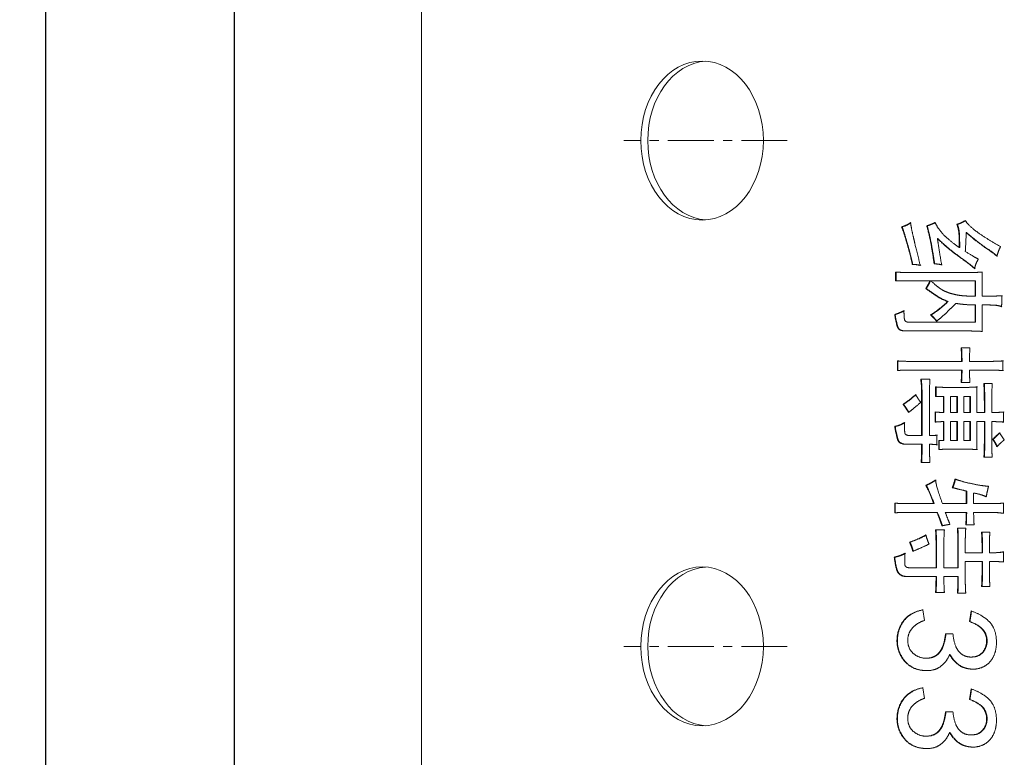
# Model space of a CAD drawing. Header units: millimetres. Extents: x 7284 to 21933, y -3393 to -31.
# Tile 4 of 57: x 8062 to 8198, y -689 to -587. Entities that reach past the tile are written whole.
import ezdxf

# ---------------------------------------------------------------- set-up
doc = ezdxf.new("R2010")
doc.units = ezdxf.units.MM
doc.header["$PDSIZE"] = -1
doc.linetypes.add('CENTER', pattern=[10.16, 6.35, -1.27, 1.27, -1.27])
doc.layers.add('1', color=7, linetype='Continuous')
doc.layers.add('60', color=7, linetype='Continuous')
doc.layers.add('dim', color=84, linetype='Continuous', lineweight=9)
doc.styles.get("Standard").update_dxf_attribs({"font": 'SimSun.ttf'})
doc.dimstyles.new('ISO-25', dxfattribs={"dimtxt": 2.5, "dimasz": 2.5, "dimexe": 1.25, "dimexo": 0.625, "dimtad": 1, "dimtxsty": 'Standard', "dimcen": 2.5, "dimadec": 0, "dimazin": 0, "dimtfac": 1, "dimtmove": 0, "dimatfit": 3, "dimfxl": 0, "dimarcsym": 0})

# ---------------------------------------------------------------- blocks, each defined once
blk = doc.blocks.new('*D43')
at = {"layer": 'Defpoints', "color": 0}
for p in [(8120.27, -502.91), (8091.69, -974.91), (8119.84, -974.91)]:
    blk.add_point(p, dxfattribs=at)
at = {"layer": 'dim', "color": 0, "linetype": 'Continuous', "lineweight": -2}
for p, q in [((8120.27, -502.91), (8091.19, -502.91)), ((8091.69, -504.91), (8091.69, -972.91)), ((8119.84, -974.91), (8091.19, -974.91))]:
    blk.add_line(p, q, dxfattribs=at)
at = {"layer": 'dim', "color": 0}
for points in [[(8091.36, -504.91), (8092.02, -504.91), (8091.69, -502.91)], [(8091.36, -972.91), (8092.02, -972.91), (8091.69, -974.91)]]:
    blk.add_solid(points, dxfattribs=at)
at = {"layer": 'dim', "color": 0, "insert": (8089.94, -738.91), "char_height": 2.5, "attachment_point": 5, "rotation": 90}
blk.add_mtext('472', dxfattribs=at)
blk = doc.blocks.new('*D44')
at = {"layer": 'Defpoints', "color": 0}
for p in [(8182.14, -483.16), (8065.58, -994.66), (8135.64, -994.66)]:
    blk.add_point(p, dxfattribs=at)
at = {"layer": 'dim', "color": 0, "linetype": 'Continuous', "lineweight": -2}
for p, q in [((8182.14, -483.16), (8065.08, -483.16)), ((8065.58, -485.16), (8065.58, -992.66)), ((8135.64, -994.66), (8065.08, -994.66))]:
    blk.add_line(p, q, dxfattribs=at)
at = {"layer": 'dim', "color": 0}
for points in [[(8065.25, -485.16), (8065.92, -485.16), (8065.58, -483.16)], [(8065.25, -992.66), (8065.92, -992.66), (8065.58, -994.66)]]:
    blk.add_solid(points, dxfattribs=at)
at = {"layer": 'dim', "color": 0, "insert": (8063.62, -738.91), "char_height": 2.5, "attachment_point": 5, "rotation": 90}
blk.add_mtext('511,5', dxfattribs=at)

msp = doc.modelspace()

# ---------------------------------------------------------------- linework, layer by layer
at = {"layer": '1', "color": 1, "linetype": 'CENTER', "lineweight": 13}
for p, q in [((8168.239, -603.909), (8145.613, -603.909)), ((8168.239, -673.909), (8145.613, -673.909))]:
    msp.add_line(p, q, dxfattribs=at)
at = {"layer": '60', "color": 7, "linetype": 'Continuous', "lineweight": 18}
for p, q in [((8117.639, -972.709), (8117.639, -505.109)), ((8183.227, -623.319), (8183.227, -622.119)), ((8183.291, -622.119), (8183.291, -623.319)), ((8186.12, -622.185), (8192.419, -622.185)), ((8195.183, -622.119), (8195.183, -625.454)), ((8187.984, -623.319), (8183.227, -623.319)), ((8194.219, -623.319), (8188.112, -623.319)), ((8194.219, -625.454), (8194.219, -623.319)), ((8194.219, -629.056), (8194.219, -626.654)), ((8194.283, -626.654), (8194.283, -629.056)), ((8195.183, -626.654), (8195.183, -630.323)), ((8185.091, -629.056), (8194.219, -629.056)), ((8192.74, -630.256), (8184.513, -630.256)), ((8192.291, -632.603), (8193.512, -632.603)), ((8183.484, -635.738), (8183.484, -634.404)), ((8183.548, -634.404), (8183.548, -635.738)), ((8185.412, -634.471), (8192.355, -634.471)), ((8193.448, -634.471), (8196.019, -634.471)), ((8198.076, -634.404), (8198.076, -635.738)), ((8192.355, -635.671), (8185.412, -635.671)), ((8196.019, -635.671), (8193.448, -635.671)), ((8186.698, -636.939), (8187.984, -636.939)), ((8193.512, -637.406), (8192.291, -637.406)), ((8195.44, -637.539), (8196.597, -637.539)), ((8188.755, -639.34), (8188.755, -638.006)), ((8188.819, -638.006), (8188.819, -639.34)), ((8190.555, -638.073), (8192.548, -638.073)), ((8194.476, -638.006), (8194.476, -641.541)), ((8186.827, -644.743), (8186.827, -639.14)), ((8186.89, -639.14), (8186.89, -644.743)), ((8187.919, -639.14), (8187.919, -644.743)), ((8189.848, -639.34), (8188.755, -639.34)), ((8189.848, -641.541), (8189.848, -639.34)), ((8189.912, -639.34), (8189.912, -641.541)), ((8191.712, -639.34), (8190.812, -639.34)), ((8190.812, -639.34), (8190.812, -641.541)), ((8191.712, -641.541), (8191.712, -639.34)), ((8193.512, -639.34), (8192.676, -639.34)), ((8192.676, -639.34), (8192.676, -641.541)), ((8193.512, -641.541), (8193.512, -639.34)), ((8195.505, -641.541), (8195.505, -640.14)), ((8195.568, -640.14), (8195.568, -641.541)), ((8196.533, -640.074), (8196.533, -641.541)), ((8188.691, -642.875), (8188.691, -641.474)), ((8188.754, -641.474), (8188.754, -642.875)), ((8190.812, -641.541), (8191.712, -641.541)), ((8192.676, -641.541), (8193.512, -641.541)), ((8194.476, -641.541), (8195.505, -641.541)), ((8198.14, -641.474), (8198.14, -642.875)), ((8189.848, -645.41), (8189.848, -642.808)), ((8189.912, -642.808), (8189.912, -645.41)), ((8191.712, -642.808), (8190.812, -642.808)), ((8190.812, -642.808), (8190.812, -645.41)), ((8191.712, -645.41), (8191.712, -642.808)), ((8192.676, -642.808), (8192.676, -645.41)), ((8193.512, -642.808), (8192.676, -642.808)), ((8193.512, -645.41), (8193.512, -642.808)), ((8195.505, -642.808), (8194.476, -642.808)), ((8194.476, -642.808), (8194.476, -646.677)), ((8195.505, -645.543), (8195.505, -642.808)), ((8195.568, -642.808), (8195.568, -645.543)), ((8196.533, -642.808), (8196.533, -645.477)), ((8197.626, -644.343), (8198.269, -645.343)), ((8185.284, -644.743), (8186.827, -644.743)), ((8188.948, -644.676), (8188.948, -646.01)), ((8189.205, -646.677), (8189.205, -645.41)), ((8189.205, -645.41), (8189.848, -645.41)), ((8189.269, -645.41), (8189.269, -646.677)), ((8190.812, -645.41), (8191.712, -645.41)), ((8192.676, -645.41), (8193.512, -645.41)), ((8186.827, -645.943), (8184.705, -645.943)), ((8186.827, -646.41), (8186.827, -645.943)), ((8186.89, -645.943), (8186.89, -646.41)), ((8187.919, -645.943), (8187.919, -646.41)), ((8192.612, -646.61), (8191.198, -646.61)), ((8187.984, -648.478), (8186.762, -648.478)), ((8196.597, -647.744), (8195.44, -647.744)), ((8192.998, -654.16), (8192.998, -652.426)), ((8193.061, -652.426), (8193.061, -654.16)), ((8194.026, -652.692), (8194.026, -654.16)), ((8183.098, -655.427), (8183.098, -654.093)), ((8183.162, -654.093), (8183.162, -655.427)), ((8185.348, -654.16), (8188.498, -654.16)), ((8188.948, -655.361), (8185.348, -655.361)), ((8189.719, -654.16), (8192.998, -654.16)), ((8192.998, -655.361), (8190.105, -655.361)), ((8194.026, -654.16), (8196.147, -654.16)), ((8196.147, -655.361), (8194.026, -655.361)), ((8198.14, -654.093), (8198.14, -655.494)), ((8188.755, -657.762), (8189.976, -657.762)), ((8191.776, -657.562), (8192.933, -657.562)), ((8194.09, -657.095), (8192.933, -657.095)), ((8195.119, -658.095), (8196.276, -658.095)), ((8188.819, -663.031), (8188.819, -659.763)), ((8188.883, -659.763), (8188.883, -663.031)), ((8189.912, -659.763), (8189.912, -663.031)), ((8191.841, -663.031), (8191.841, -659.696)), ((8191.904, -659.696), (8191.904, -663.031)), ((8192.869, -659.63), (8192.869, -660.964)), ((8195.183, -660.964), (8195.183, -659.963)), ((8195.247, -659.963), (8195.247, -660.964)), ((8196.212, -659.963), (8196.212, -660.964)), ((8192.869, -660.964), (8195.183, -660.964)), ((8195.183, -662.164), (8192.869, -662.164)), ((8192.869, -662.164), (8192.869, -664.699)), ((8195.183, -663.698), (8195.183, -662.164)), ((8195.247, -662.164), (8195.247, -663.698)), ((8196.212, -662.164), (8196.212, -663.698)), ((8198.14, -660.83), (8198.14, -662.231)), ((8185.155, -663.031), (8188.819, -663.031)), ((8189.912, -663.031), (8191.841, -663.031)), ((8188.819, -664.232), (8184.577, -664.232)), ((8191.841, -664.232), (8189.912, -664.232)), ((8191.841, -664.832), (8191.841, -664.232)), ((8191.904, -664.232), (8191.904, -664.832)), ((8196.276, -665.633), (8195.119, -665.633)), ((8189.976, -666.433), (8188.755, -666.433)), ((8192.933, -666.567), (8191.776, -666.567)), ((8186.997, -668.847), (8187.233, -670.316)), ((8193.448, -670.479), (8193.684, -669.01)), ((8190.144, -672.194), (8191.166, -672.194)), ((8187.432, -675.55), (8187.496, -675.55)), ((8193.667, -675.386), (8193.731, -675.386)), ((8186.997, -679.631), (8187.233, -681.1)), ((8193.448, -681.263), (8193.684, -679.794)), ((8190.144, -682.978), (8191.166, -682.978)), ((8187.432, -686.334), (8187.496, -686.334)), ((8193.667, -686.17), (8193.731, -686.17))]:
    msp.add_line(p, q, dxfattribs=at)
at = {"layer": '60', "color": 7, "linetype": 'Continuous', "lineweight": 13}
msp.add_line((8117.639, -505.109), (8117.639, -972.709), dxfattribs=at)
at = {"layer": '60', "color": 7, "linetype": 'Continuous', "lineweight": 18}
for centre in [(8156.449, -603.909), (8156.449, -673.909)]:
    msp.add_ellipse(centre, major_axis=(0, -11), ratio=0.7709568, dxfattribs=at)
for centre, start_param, end_param in [((8157.404, -603.909), 3.197945, 4.712389), ((8157.404, -603.909), 4.712389, 6.2268329), ((8157.404, -673.909), 3.197945, 4.712389), ((8157.404, -673.909), 4.712389, 6.2268329)]:
    msp.add_ellipse(centre, major_axis=(0, -11), ratio=0.7709568, start_param=start_param, end_param=end_param, dxfattribs=at)
for points, degree in [([(8184.063, -615.849), (8184.834, -615.649), (8185.284, -615.248)], 2), ([(8184.063, -615.849), (8184.126, -615.849)], 1), ([(8184.77, -618.05), (8184.32, -616.516), (8184.063, -615.849)], 2), ([(8185.348, -615.248), (8184.898, -615.649), (8184.126, -615.849)], 2), ([(8184.126, -615.849), (8184.383, -616.516), (8184.833, -618.05)], 2), ([(8185.284, -615.248), (8185.412, -616.115), (8185.702, -617.349)], 2), ([(8187.534, -615.715), (8188.177, -615.515), (8188.691, -615.248)], 2), ([(8187.534, -615.715), (8187.597, -615.715)], 1), ([(8188.177, -618.55), (8187.919, -617.049), (8187.534, -615.715)], 2), ([(8188.754, -615.248), (8188.24, -615.515), (8187.597, -615.715)], 2), ([(8187.597, -615.715), (8187.983, -617.049), (8188.24, -618.55)], 2), ([(8188.691, -615.248), (8189.076, -616.115), (8189.88, -616.949)], 2), ([(8191.712, -615.515), (8192.291, -615.315), (8192.869, -614.982)], 2), ([(8191.712, -615.515), (8191.776, -615.515)], 1), ([(8192.001, -616.983), (8191.969, -616.182), (8191.712, -615.515)], 2), ([(8192.933, -614.982), (8192.354, -615.315), (8191.776, -615.515)], 2), ([(8191.776, -615.515), (8192.033, -616.182), (8192.065, -616.983)], 2), ([(8192.869, -614.982), (8193.383, -615.782), (8194.765, -616.749)], 2), ([(8189.88, -616.949), (8190.683, -617.783), (8192.033, -618.717)], 2), ([(8192.033, -618.717), (8192.033, -617.783), (8192.001, -616.983)], 2), ([(8192.065, -616.983), (8192.097, -617.783), (8192.097, -618.717)], 2), ([(8192.998, -616.649), (8192.933, -618.45), (8192.869, -619.25)], 2), ([(8192.998, -616.649), (8193.061, -616.649)], 1), ([(8195.665, -618.75), (8194.347, -617.85), (8192.998, -616.649)], 2), ([(8193.061, -616.649), (8194.411, -617.85), (8195.729, -618.75)], 2), ([(8194.765, -616.749), (8196.147, -617.716), (8197.754, -618.583)], 2), ([(8185.541, -621.051), (8185.22, -619.584), (8184.77, -618.05)], 2), ([(8184.833, -618.05), (8185.283, -619.584), (8185.605, -621.051)], 2), ([(8185.702, -617.349), (8185.991, -618.583), (8186.634, -621.185)], 2), ([(8188.562, -620.985), (8188.434, -620.051), (8188.177, -618.55)], 2), ([(8188.24, -618.55), (8188.497, -620.051), (8188.626, -620.985)], 2), ([(8189.012, -617.449), (8189.076, -617.449)], 1), ([(8189.012, -617.449), (8189.205, -618.784), (8189.591, -621.118)], 2), ([(8191.969, -619.951), (8190.234, -618.717), (8189.012, -617.449)], 2), ([(8189.076, -617.449), (8190.297, -618.717), (8192.033, -619.951)], 2), ([(8197.754, -618.583), (8197.433, -619.184), (8197.24, -619.917)], 2), ([(8192.033, -618.717), (8192.097, -618.717)], 1), ([(8192.869, -619.25), (8194.026, -619.984), (8194.669, -620.318)], 2), ([(8197.24, -619.917), (8196.983, -619.651), (8195.665, -618.75)], 2), ([(8195.729, -618.75), (8197.047, -619.651), (8197.304, -619.917)], 2), ([(8185.541, -621.051), (8185.605, -621.051)], 1), ([(8186.634, -621.185), (8186.055, -621.051), (8185.541, -621.051)], 2), ([(8185.605, -621.051), (8186.119, -621.051), (8186.698, -621.185)], 2), ([(8188.562, -620.985), (8188.626, -620.985)], 1), ([(8189.591, -621.118), (8189.141, -620.985), (8188.562, -620.985)], 2), ([(8188.626, -620.985), (8189.204, -620.985), (8189.654, -621.118)], 2), ([(8194.155, -621.652), (8193.705, -621.185), (8191.969, -619.951)], 2), ([(8192.033, -619.951), (8193.768, -621.185), (8194.218, -621.652)], 2), ([(8194.669, -620.318), (8194.283, -620.985), (8194.155, -621.652)], 2), ([(8183.227, -622.119), (8184.384, -622.185), (8186.12, -622.185)], 2), ([(8192.419, -622.185), (8194.026, -622.185), (8195.183, -622.119)], 2), ([(8192.419, -622.185), (8192.483, -622.185)], 1), ([(8195.247, -622.119), (8194.09, -622.185), (8192.483, -622.185)], 2), ([(8187.405, -624.387), (8187.791, -623.786), (8187.984, -623.319)], 2), ([(8188.047, -623.319), (8187.855, -623.786), (8187.469, -624.387)], 2), ([(8187.984, -623.319), (8188.047, -623.319)], 1), ([(8188.112, -623.319), (8188.948, -624.12), (8189.591, -624.52)], 2), ([(8194.219, -623.319), (8194.283, -623.319)], 1), ([(8194.283, -623.319), (8194.283, -625.454)], 1), ([(8187.405, -624.387), (8187.469, -624.387)], 1), ([(8188.884, -625.42), (8188.241, -624.987), (8187.405, -624.387)], 2), ([(8187.469, -624.387), (8188.304, -624.987), (8188.947, -625.42)], 2), ([(8189.591, -624.52), (8190.298, -624.92), (8191.037, -625.12)], 2), ([(8191.037, -625.12), (8191.776, -625.32), (8192.548, -625.387)], 2), ([(8192.548, -625.387), (8193.319, -625.454), (8194.219, -625.454)], 2), ([(8195.183, -625.454), (8196.79, -625.454), (8197.947, -625.387)], 2), ([(8198.011, -625.387), (8196.854, -625.454), (8195.247, -625.454)], 2), ([(8197.947, -625.387), (8197.947, -626.121), (8197.883, -626.921)], 2), ([(8188.048, -628.055), (8189.012, -627.522), (8190.426, -626.187)], 2), ([(8190.49, -626.187), (8189.076, -627.522), (8188.112, -628.055)], 2), ([(8190.426, -626.187), (8189.526, -625.854), (8188.884, -625.42)], 2), ([(8188.947, -625.42), (8189.59, -625.854), (8190.49, -626.187)], 2), ([(8191.583, -626.454), (8191.005, -626.988), (8190.298, -627.688)], 2), ([(8190.426, -626.187), (8190.49, -626.187)], 1), ([(8191.583, -626.454), (8191.647, -626.454)], 1), ([(8194.219, -626.654), (8192.74, -626.654), (8191.583, -626.454)], 2), ([(8191.647, -626.454), (8192.804, -626.654), (8194.283, -626.654)], 2), ([(8194.219, -625.454), (8194.283, -625.454)], 1), ([(8194.219, -626.654), (8194.283, -626.654)], 1), ([(8195.183, -625.454), (8195.247, -625.454)], 1), ([(8195.183, -626.654), (8195.247, -626.654)], 1), ([(8196.79, -626.688), (8196.083, -626.654), (8195.183, -626.654)], 2), ([(8195.247, -626.654), (8196.147, -626.654), (8196.854, -626.688)], 2), ([(8197.883, -626.921), (8197.497, -626.721), (8196.79, -626.688)], 2), ([(8196.854, -626.688), (8197.561, -626.721), (8197.947, -626.921)], 2), ([(8183.098, -627.988), (8183.741, -627.788), (8184.384, -627.455)], 2), ([(8183.098, -627.988), (8183.162, -627.988)], 1), ([(8183.484, -629.723), (8183.291, -629.189), (8183.098, -627.988)], 2), ([(8184.448, -627.455), (8183.805, -627.788), (8183.162, -627.988)], 2), ([(8183.162, -627.988), (8183.355, -629.189), (8183.548, -629.723)], 2), ([(8184.384, -627.455), (8184.384, -628.189), (8184.448, -628.622)], 2), ([(8188.048, -628.055), (8188.112, -628.055)], 1), ([(8188.884, -628.922), (8188.562, -628.455), (8188.048, -628.055)], 2), ([(8188.112, -628.055), (8188.626, -628.455), (8188.947, -628.922)], 2), ([(8190.298, -627.688), (8189.591, -628.389), (8188.884, -628.922)], 2), ([(8184.448, -628.622), (8184.513, -629.056), (8185.091, -629.056)], 2), ([(8194.219, -629.056), (8194.283, -629.056)], 1), ([(8184.513, -630.256), (8183.677, -630.256), (8183.484, -629.723)], 2), ([(8183.548, -629.723), (8183.741, -630.256), (8184.576, -630.256)], 2), ([(8192.74, -630.256), (8192.804, -630.256)], 1), ([(8195.183, -630.323), (8193.898, -630.256), (8192.74, -630.256)], 2), ([(8192.804, -630.256), (8193.961, -630.256), (8195.247, -630.323)], 2), ([(8192.355, -634.471), (8192.355, -633.537), (8192.291, -632.603)], 2), ([(8192.354, -632.603), (8192.418, -633.537), (8192.418, -634.471)], 2), ([(8193.512, -632.603), (8193.448, -633.604), (8193.448, -634.471)], 2), ([(8183.484, -634.404), (8184.127, -634.471), (8185.412, -634.471)], 2), ([(8192.355, -634.471), (8192.418, -634.471)], 1), ([(8196.019, -634.471), (8197.176, -634.471), (8198.076, -634.404)], 2), ([(8196.019, -634.471), (8196.082, -634.471)], 1), ([(8198.139, -634.404), (8197.24, -634.471), (8196.082, -634.471)], 2), ([(8185.412, -635.671), (8184.191, -635.671), (8183.484, -635.738)], 2), ([(8192.291, -637.406), (8192.355, -636.472), (8192.355, -635.671)], 2), ([(8192.418, -635.671), (8192.418, -636.472), (8192.354, -637.406)], 2), ([(8192.355, -635.671), (8192.418, -635.671)], 1), ([(8193.448, -635.671), (8193.448, -636.538), (8193.512, -637.406)], 2), ([(8198.076, -635.738), (8196.983, -635.671), (8196.019, -635.671)], 2), ([(8196.019, -635.671), (8196.082, -635.671)], 1), ([(8196.082, -635.671), (8197.047, -635.671), (8198.139, -635.738)], 2), ([(8186.827, -639.14), (8186.827, -637.739), (8186.698, -636.939)], 2), ([(8186.762, -636.939), (8186.89, -637.739), (8186.89, -639.14)], 2), ([(8187.984, -636.939), (8187.919, -637.739), (8187.919, -639.14)], 2), ([(8195.505, -640.14), (8195.505, -638.806), (8195.44, -637.539)], 2), ([(8195.504, -637.539), (8195.568, -638.806), (8195.568, -640.14)], 2), ([(8196.597, -637.539), (8196.533, -638.74), (8196.533, -640.074)], 2), ([(8188.755, -638.006), (8189.462, -638.073), (8190.555, -638.073)], 2), ([(8192.548, -638.073), (8193.769, -638.073), (8194.476, -638.006)], 2), ([(8192.548, -638.073), (8192.611, -638.073)], 1), ([(8194.54, -638.006), (8193.833, -638.073), (8192.611, -638.073)], 2), ([(8184.255, -640.407), (8185.091, -639.874), (8185.991, -639.073)], 2), ([(8186.055, -639.073), (8185.155, -639.874), (8184.319, -640.407)], 2), ([(8186.698, -640.14), (8185.798, -640.941), (8185.027, -641.541)], 2), ([(8185.991, -639.073), (8186.312, -639.607), (8186.698, -640.14)], 2), ([(8189.848, -639.34), (8189.912, -639.34)], 1), ([(8191.712, -639.34), (8191.776, -639.34)], 1), ([(8191.776, -639.34), (8191.776, -641.541)], 1), ([(8193.512, -639.34), (8193.576, -639.34)], 1), ([(8193.576, -639.34), (8193.576, -641.541)], 1), ([(8184.255, -640.407), (8184.319, -640.407)], 1), ([(8185.027, -641.541), (8184.641, -640.941), (8184.255, -640.407)], 2), ([(8184.319, -640.407), (8184.705, -640.941), (8185.09, -641.541)], 2), ([(8188.691, -641.474), (8189.334, -641.541), (8189.848, -641.541)], 2), ([(8189.848, -641.541), (8189.912, -641.541)], 1), ([(8191.712, -641.541), (8191.776, -641.541)], 1), ([(8193.512, -641.541), (8193.576, -641.541)], 1), ([(8195.505, -641.541), (8195.568, -641.541)], 1), ([(8196.533, -641.541), (8197.626, -641.541), (8198.14, -641.474)], 2), ([(8196.533, -641.541), (8196.597, -641.541)], 1), ([(8198.204, -641.474), (8197.689, -641.541), (8196.597, -641.541)], 2), ([(8183.098, -643.475), (8183.805, -643.342), (8184.448, -642.942)], 2), ([(8184.512, -642.942), (8183.869, -643.342), (8183.162, -643.475)], 2), ([(8184.448, -642.942), (8184.448, -644.076), (8184.513, -644.409)], 2), ([(8189.848, -642.808), (8189.269, -642.808), (8188.691, -642.875)], 2), ([(8189.848, -642.808), (8189.912, -642.808)], 1), ([(8191.712, -642.808), (8191.776, -642.808)], 1), ([(8191.776, -642.808), (8191.776, -645.41)], 1), ([(8193.512, -642.808), (8193.576, -642.808)], 1), ([(8193.576, -642.808), (8193.576, -645.41)], 1), ([(8195.505, -642.808), (8195.568, -642.808)], 1), ([(8198.14, -642.875), (8197.497, -642.808), (8196.533, -642.808)], 2), ([(8196.533, -642.808), (8196.597, -642.808)], 1), ([(8196.597, -642.808), (8197.561, -642.808), (8198.204, -642.875)], 2), ([(8183.098, -643.475), (8183.162, -643.475)], 1), ([(8183.484, -645.243), (8183.291, -644.543), (8183.098, -643.475)], 2), ([(8183.162, -643.475), (8183.355, -644.543), (8183.548, -645.243)], 2), ([(8184.513, -644.409), (8184.577, -644.743), (8185.284, -644.743)], 2), ([(8196.662, -645.276), (8197.176, -644.743), (8197.626, -644.343)], 2), ([(8197.689, -644.343), (8197.24, -644.743), (8196.725, -645.276)], 2), ([(8184.705, -645.943), (8183.677, -645.943), (8183.484, -645.243)], 2), ([(8183.548, -645.243), (8183.741, -645.943), (8184.769, -645.943)], 2), ([(8186.827, -644.743), (8186.89, -644.743)], 1), ([(8187.919, -644.743), (8188.434, -644.743), (8188.948, -644.676)], 2), ([(8187.919, -644.743), (8187.983, -644.743)], 1), ([(8189.012, -644.676), (8188.497, -644.743), (8187.983, -644.743)], 2), ([(8189.848, -645.41), (8189.912, -645.41)], 1), ([(8191.712, -645.41), (8191.776, -645.41)], 1), ([(8193.512, -645.41), (8193.576, -645.41)], 1), ([(8195.44, -647.744), (8195.505, -647.011), (8195.505, -645.543)], 2), ([(8195.568, -645.543), (8195.568, -647.011), (8195.504, -647.744)], 2), ([(8196.533, -645.477), (8196.533, -647.011), (8196.597, -647.744)], 2), ([(8196.662, -645.276), (8196.725, -645.276)], 1), ([(8197.24, -646.277), (8196.983, -645.677), (8196.662, -645.276)], 2), ([(8196.725, -645.276), (8197.047, -645.677), (8197.304, -646.277)], 2), ([(8198.269, -645.343), (8197.819, -645.677), (8197.24, -646.277)], 2), ([(8186.762, -648.478), (8186.827, -647.544), (8186.827, -646.41)], 2), ([(8186.89, -646.41), (8186.89, -647.544), (8186.826, -648.478)], 2), ([(8186.827, -645.943), (8186.89, -645.943)], 1), ([(8187.919, -645.943), (8187.983, -645.943)], 1), ([(8188.948, -646.01), (8188.434, -645.943), (8187.919, -645.943)], 2), ([(8187.919, -646.41), (8187.919, -647.611), (8187.984, -648.478)], 2), ([(8187.983, -645.943), (8188.497, -645.943), (8189.012, -646.01)], 2), ([(8191.198, -646.61), (8189.976, -646.61), (8189.205, -646.677)], 2), ([(8192.612, -646.61), (8192.676, -646.61)], 1), ([(8194.476, -646.677), (8193.512, -646.61), (8192.612, -646.61)], 2), ([(8192.676, -646.61), (8193.576, -646.61), (8194.54, -646.677)], 2), ([(8187.405, -651.625), (8188.048, -651.358), (8188.755, -650.892)], 2), ([(8188.819, -650.892), (8188.112, -651.358), (8187.469, -651.625)], 2), ([(8188.755, -650.892), (8188.819, -651.759), (8189.719, -654.16)], 2), ([(8191.069, -651.959), (8191.326, -651.292), (8191.455, -650.758)], 2), ([(8191.519, -650.758), (8191.39, -651.292), (8191.133, -651.959)], 2), ([(8191.455, -650.758), (8192.355, -651.092), (8193.737, -651.392)], 2), ([(8187.405, -651.625), (8187.469, -651.625)], 1), ([(8188.498, -654.16), (8187.855, -652.426), (8187.405, -651.625)], 2), ([(8187.469, -651.625), (8187.919, -652.426), (8188.562, -654.16)], 2), ([(8191.069, -651.959), (8191.133, -651.959)], 1), ([(8192.998, -652.426), (8192.355, -652.269), (8191.712, -652.113), (8191.069, -651.959)], 3), ([(8191.133, -651.959), (8191.968, -652.159), (8193.061, -652.426)], 2), ([(8192.998, -652.426), (8193.061, -652.426)], 1), ([(8193.737, -651.392), (8195.119, -651.692), (8196.083, -651.759)], 2), ([(8196.083, -651.759), (8195.89, -652.559), (8195.762, -653.226)], 2), ([(8194.026, -652.692), (8194.09, -652.692)], 1), ([(8195.762, -653.226), (8195.376, -652.959), (8194.026, -652.692)], 2), ([(8194.09, -652.692), (8195.44, -652.959), (8195.825, -653.226)], 2), ([(8183.098, -654.093), (8184.255, -654.16), (8185.348, -654.16)], 2), ([(8185.348, -655.361), (8184.32, -655.361), (8183.098, -655.427)], 2), ([(8188.498, -654.16), (8188.562, -654.16)], 1), ([(8188.948, -655.361), (8189.012, -655.361)], 1), ([(8189.655, -657.228), (8189.398, -656.494), (8188.948, -655.361)], 2), ([(8189.012, -655.361), (8189.462, -656.494), (8189.719, -657.228)], 2), ([(8190.105, -655.361), (8190.426, -656.228), (8190.748, -657.028)], 2), ([(8192.933, -657.095), (8192.998, -656.361), (8192.998, -655.361)], 2), ([(8193.061, -655.361), (8193.061, -656.361), (8192.997, -657.095)], 2), ([(8192.998, -654.16), (8193.061, -654.16)], 1), ([(8192.998, -655.361), (8193.061, -655.361)], 1), ([(8194.026, -655.361), (8194.026, -656.294), (8194.09, -657.095)], 2), ([(8196.147, -654.16), (8197.112, -654.16), (8198.14, -654.093)], 2), ([(8196.147, -654.16), (8196.211, -654.16)], 1), ([(8198.14, -655.494), (8197.176, -655.361), (8196.147, -655.361)], 2), ([(8196.147, -655.361), (8196.211, -655.361)], 1), ([(8198.204, -654.093), (8197.175, -654.16), (8196.211, -654.16)], 2), ([(8196.211, -655.361), (8197.24, -655.361), (8198.204, -655.494)], 2), ([(8188.819, -659.763), (8188.819, -658.629), (8188.755, -657.762)], 2), ([(8188.819, -657.762), (8188.883, -658.629), (8188.883, -659.763)], 2), ([(8190.748, -657.028), (8190.234, -657.095), (8189.655, -657.228)], 2), ([(8189.976, -657.762), (8189.912, -658.496), (8189.912, -659.763)], 2), ([(8191.841, -659.696), (8191.841, -658.496), (8191.776, -657.562)], 2), ([(8191.84, -657.562), (8191.904, -658.496), (8191.904, -659.696)], 2), ([(8192.933, -657.562), (8192.869, -658.496), (8192.869, -659.63)], 2), ([(8195.183, -659.963), (8195.183, -658.896), (8195.119, -658.095)], 2), ([(8195.183, -658.095), (8195.247, -658.896), (8195.247, -659.963)], 2), ([(8196.276, -658.095), (8196.212, -658.829), (8196.212, -659.963)], 2), ([(8185.155, -659.496), (8186.505, -659.029), (8187.405, -658.496)], 2), ([(8187.469, -658.496), (8186.569, -659.029), (8185.219, -659.496)], 2), ([(8187.405, -658.496), (8187.598, -659.163), (8187.855, -659.763)], 2), ([(8185.155, -659.496), (8185.219, -659.496)], 1), ([(8185.605, -660.763), (8185.477, -660.163), (8185.155, -659.496)], 2), ([(8185.219, -659.496), (8185.54, -660.163), (8185.669, -660.763)], 2), ([(8187.855, -659.763), (8186.698, -660.297), (8185.605, -660.763)], 2), ([(8183.034, -661.564), (8183.805, -661.43), (8184.513, -661.03)], 2), ([(8183.516, -663.632), (8183.227, -663.098), (8183.034, -661.564)], 2), ([(8183.034, -661.564), (8183.098, -661.564)], 1), ([(8184.576, -661.03), (8183.869, -661.43), (8183.098, -661.564)], 2), ([(8183.098, -661.564), (8183.291, -663.098), (8183.58, -663.632)], 2), ([(8184.513, -661.03), (8184.448, -662.231), (8184.513, -662.631)], 2), ([(8195.183, -660.964), (8195.247, -660.964)], 1), ([(8195.183, -662.164), (8195.247, -662.164)], 1), ([(8196.212, -660.964), (8197.497, -660.964), (8198.14, -660.83)], 2), ([(8196.212, -660.964), (8196.275, -660.964)], 1), ([(8198.14, -662.231), (8197.497, -662.164), (8196.212, -662.164)], 2), ([(8196.212, -662.164), (8196.275, -662.164)], 1), ([(8198.204, -660.83), (8197.561, -660.964), (8196.275, -660.964)], 2), ([(8196.275, -662.164), (8197.561, -662.164), (8198.204, -662.231)], 2), ([(8184.513, -662.631), (8184.577, -663.031), (8185.155, -663.031)], 2), ([(8188.819, -663.031), (8188.883, -663.031)], 1), ([(8191.841, -663.031), (8191.904, -663.031)], 1), ([(8184.577, -664.232), (8183.805, -664.165), (8183.516, -663.632)], 2), ([(8183.58, -663.632), (8183.869, -664.165), (8184.641, -664.232)], 2), ([(8188.755, -666.433), (8188.819, -665.633), (8188.819, -664.232)], 2), ([(8188.819, -664.232), (8188.883, -664.232)], 1), ([(8188.883, -664.232), (8188.883, -665.633), (8188.819, -666.433)], 2), ([(8189.912, -664.232), (8189.912, -665.699), (8189.976, -666.433)], 2), ([(8191.776, -666.567), (8191.841, -665.766), (8191.841, -664.832)], 2), ([(8191.904, -664.832), (8191.904, -665.766), (8191.84, -666.567)], 2), ([(8191.841, -664.232), (8191.904, -664.232)], 1), ([(8192.869, -664.699), (8192.869, -665.699), (8192.933, -666.567)], 2), ([(8195.119, -665.633), (8195.183, -664.966), (8195.183, -663.698)], 2), ([(8195.247, -663.698), (8195.247, -664.966), (8195.183, -665.633)], 2), ([(8196.212, -663.698), (8196.212, -664.699), (8196.276, -665.633)], 2), ([(8184.361, -670.316), (8185.266, -669.173), (8186.997, -668.847)], 2), ([(8187.06, -668.847), (8185.329, -669.173), (8184.425, -670.316)], 2), ([(8183.417, -673.01), (8183.456, -671.459), (8184.361, -670.316)], 2), ([(8184.425, -670.316), (8183.52, -671.459), (8183.48, -673.01)], 2), ([(8187.233, -670.316), (8186.21, -670.643), (8185.541, -671.377)], 2), ([(8193.748, -669.01), (8193.512, -670.479)], 1), ([(8193.684, -669.01), (8195.1, -669.5), (8196.044, -670.357)], 2), ([(8196.044, -670.357), (8196.988, -671.214), (8197.146, -672.684)], 2), ([(8185.541, -671.377), (8184.872, -672.112), (8184.912, -673.214)], 2), ([(8193.448, -670.479), (8193.512, -670.479)], 1), ([(8195.651, -672.235), (8195.258, -671.132), (8193.448, -670.479)], 2), ([(8193.512, -670.479), (8195.321, -671.132), (8195.715, -672.235)], 2), ([(8184.322, -675.786), (8183.377, -674.561), (8183.417, -673.01)], 2), ([(8183.48, -673.01), (8183.441, -674.561), (8184.385, -675.786)], 2), ([(8189.317, -674.684), (8189.908, -673.908), (8190.144, -672.194)], 2), ([(8190.207, -672.194), (8189.971, -673.908), (8189.381, -674.684)], 2), ([(8191.166, -672.194), (8191.324, -673.908), (8192.032, -674.684)], 2), ([(8195.533, -674.316), (8196.044, -673.337), (8195.651, -672.235)], 2), ([(8195.715, -672.235), (8196.108, -673.337), (8195.597, -674.316)], 2), ([(8197.146, -672.684), (8197.303, -674.153), (8196.792, -675.255)], 2), ([(8184.912, -673.214), (8184.951, -674.316), (8185.777, -674.97)], 2), ([(8193.881, -675.378), (8195.021, -675.296), (8195.533, -674.316)], 2), ([(8195.597, -674.316), (8195.085, -675.296), (8193.944, -675.378)], 2), ([(8186.8, -677.215), (8185.266, -677.011), (8184.322, -675.786)], 2), ([(8184.385, -675.786), (8185.329, -677.011), (8186.864, -677.215)], 2), ([(8185.777, -674.97), (8186.603, -675.623), (8187.665, -675.541)], 2), ([(8187.665, -675.541), (8188.727, -675.459), (8189.317, -674.684)], 2), ([(8189.381, -674.684), (8188.791, -675.459), (8187.729, -675.541)], 2), ([(8190.694, -675.051), (8190.222, -676.194), (8189.278, -676.806)], 2), ([(8190.694, -675.051), (8190.758, -675.051)], 1), ([(8192.897, -676.929), (8191.638, -676.602), (8190.694, -675.051)], 2), ([(8190.758, -675.051), (8191.702, -676.602), (8192.961, -676.929)], 2), ([(8192.032, -674.684), (8192.74, -675.459), (8193.881, -675.378)], 2), ([(8196.792, -675.255), (8196.28, -676.357), (8195.218, -676.806)], 2), ([(8189.278, -676.806), (8188.334, -677.419), (8186.8, -677.215)], 2), ([(8195.218, -676.806), (8194.156, -677.255), (8192.897, -676.929)], 2), ([(8192.961, -676.929), (8193.492, -677.067), (8193.988, -677.066)], 2), ([(8186.864, -677.215), (8187.247, -677.266), (8187.594, -677.266)], 2), ([(8184.361, -681.1), (8185.266, -679.957), (8186.997, -679.631)], 2), ([(8187.06, -679.631), (8185.329, -679.957), (8184.425, -681.1)], 2), ([(8193.748, -679.794), (8193.512, -681.263)], 1), ([(8193.684, -679.794), (8195.1, -680.284), (8196.044, -681.141)], 2), ([(8183.417, -683.794), (8183.456, -682.243), (8184.361, -681.1)], 2), ([(8184.425, -681.1), (8183.52, -682.243), (8183.48, -683.794)], 2), ([(8187.233, -681.1), (8186.21, -681.427), (8185.541, -682.162)], 2), ([(8196.044, -681.141), (8196.988, -681.998), (8197.146, -683.468)], 2), ([(8185.541, -682.162), (8184.872, -682.896), (8184.912, -683.998)], 2), ([(8193.448, -681.263), (8193.512, -681.263)], 1), ([(8195.651, -683.019), (8195.258, -681.917), (8193.448, -681.263)], 2), ([(8193.512, -681.263), (8195.321, -681.917), (8195.715, -683.019)], 2), ([(8184.322, -686.57), (8183.377, -685.345), (8183.417, -683.794)], 2), ([(8183.48, -683.794), (8183.441, -685.345), (8184.385, -686.57)], 2), ([(8189.317, -685.468), (8189.908, -684.692), (8190.144, -682.978)], 2), ([(8190.207, -682.978), (8189.971, -684.692), (8189.381, -685.468)], 2), ([(8191.166, -682.978), (8191.324, -684.692), (8192.032, -685.468)], 2), ([(8195.533, -685.101), (8196.044, -684.121), (8195.651, -683.019)], 2), ([(8195.715, -683.019), (8196.108, -684.121), (8195.597, -685.101)], 2), ([(8197.146, -683.468), (8197.303, -684.937), (8196.792, -686.039)], 2), ([(8184.912, -683.998), (8184.951, -685.101), (8185.777, -685.754)], 2), ([(8193.881, -686.162), (8195.021, -686.08), (8195.533, -685.101)], 2), ([(8195.597, -685.101), (8195.085, -686.08), (8193.944, -686.162)], 2), ([(8186.8, -687.999), (8185.266, -687.795), (8184.322, -686.57)], 2), ([(8184.385, -686.57), (8185.329, -687.795), (8186.864, -687.999)], 2), ([(8185.777, -685.754), (8186.603, -686.407), (8187.665, -686.325)], 2), ([(8187.665, -686.325), (8188.727, -686.244), (8189.317, -685.468)], 2), ([(8189.381, -685.468), (8188.791, -686.244), (8187.729, -686.325)], 2), ([(8190.694, -685.835), (8190.222, -686.978), (8189.278, -687.591)], 2), ([(8190.694, -685.835), (8190.758, -685.835)], 1), ([(8192.897, -687.713), (8191.638, -687.386), (8190.694, -685.835)], 2), ([(8190.758, -685.835), (8191.702, -687.386), (8192.961, -687.713)], 2), ([(8192.032, -685.468), (8192.74, -686.244), (8193.881, -686.162)], 2), ([(8196.792, -686.039), (8196.28, -687.142), (8195.218, -687.591)], 2), ([(8189.278, -687.591), (8188.334, -688.203), (8186.8, -687.999)], 2), ([(8186.864, -687.999), (8187.247, -688.05), (8187.594, -688.05)], 2), ([(8195.218, -687.591), (8194.156, -688.04), (8192.897, -687.713)], 2), ([(8192.961, -687.713), (8193.492, -687.851), (8193.988, -687.851)], 2)]:
    msp.add_open_spline(points, degree=degree, dxfattribs=at)

# ---------------------------------------------------------------- dimensions: what is measured, and where the dimension line sits
at = {"layer": 'dim'}
for base, p1, p2, picture, middle in [((8065.582, -994.659), (8182.139, -483.159), (8135.639, -994.659), '*D44', (8063.623, -738.909)), ((8091.69, -974.909), (8120.265, -502.909), (8119.839, -974.909), '*D43', (8089.94, -738.909))]:
    dim = msp.add_linear_dim(base=base, p1=p1, p2=p2, angle=90, dimstyle='ISO-25', override={"dimasz": 2, "dimexe": 0.49975, "dimexo": 0, "dimgap": 0.49975, "dimadec": 2, "dimazin": 2, "dimtzin": 0, "dimarcsym": 1}, dxfattribs=at)
    dim.commit()
    dim.dimension.update_dxf_attribs({"geometry": picture, "text_midpoint": middle})

doc.saveas('drawing.dxf')
